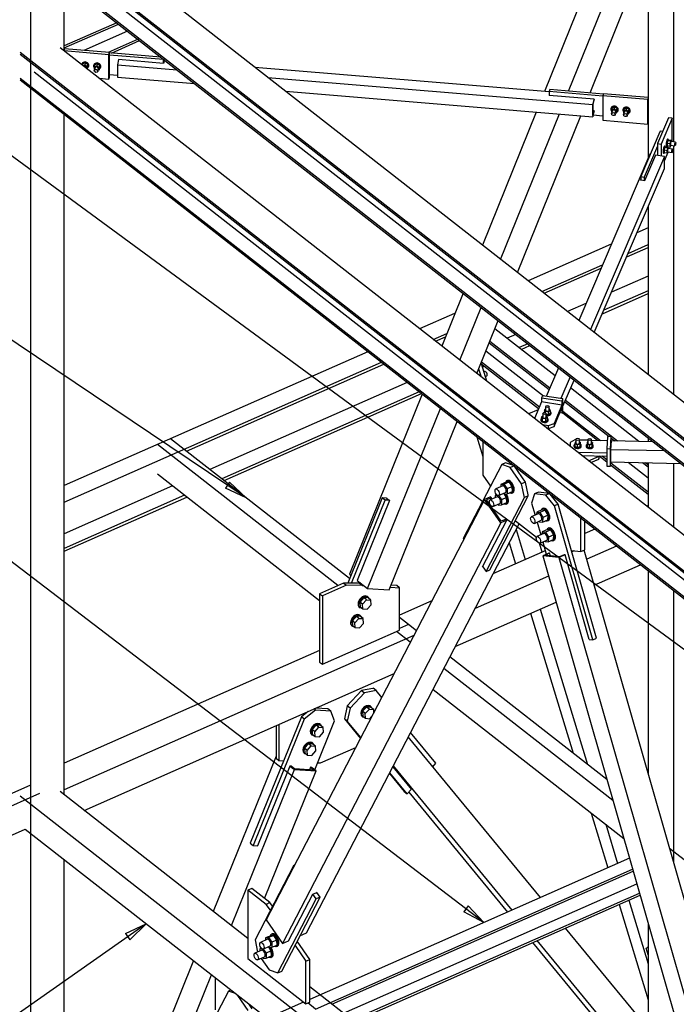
# Paper-space layout 'A0 Advance Steel' of a CAD drawing. Header units: millimetres. Extents: x 292 to 712, y 182 to 776.
# Tile 52 of 61: x 386 to 415, y 601 to 644. Entities that reach past the tile are written whole.
import ezdxf

# ---------------------------------------------------------------- set-up
doc = ezdxf.new("R2010")
doc.units = ezdxf.units.MM
doc.layers.get('0').update_dxf_attribs({"linetype": 'CONTINUOUS'})
for name, color, linetype in [('AS_Belki', 145, 'CONTINUOUS'), ('AS_Blachy', 30, 'CONTINUOUS'), ('AS_Sruby', 9, 'CONTINUOUS')]:
    doc.layers.add(name, color=color, linetype=linetype)

psp = doc.layouts.new('A0 Advance Steel')

# ---------------------------------------------------------------- linework, layer by layer
at = {"color": 0, "linetype": 'ByBlock', "lineweight": -2}
for p, q in [((395.607, 623.706), (395.421, 623.43)), ((395.607, 623.706), (396.344, 623.01)), ((396.344, 623.01), (395.421, 623.43)), ((406.142, 605.007), (405.939, 604.742)), ((406.142, 605.007), (406.835, 604.268)), ((406.835, 604.268), (405.939, 604.742)), ((391.01, 603.776), (391.925, 604.214)), ((391.925, 604.214), (391.202, 603.503)), ((391.01, 603.776), (391.202, 603.503))]:
    psp.add_line(p, q, dxfattribs=at)
at = {"color": 7}
for points in [[(423.151, 610.808), (352.648, 662.588), (337.701, 662.588)], [(396.344, 623.01), (345.079, 657.494), (335.759, 657.494)], [(406.835, 604.268), (345.079, 651.439), (335.759, 651.439)], [(391.925, 604.214), (352.648, 576.623), (335.759, 576.623)]]:
    psp.add_lwpolyline(points, dxfattribs=at)
at = {"layer": 'AS_Belki', "linetype": 'Continuous', "ltscale": 0.15}
for p, q in [((414.076, 653.793), (414.076, 637.999)), ((415.197, 652.916), (415.197, 638.718)), ((413.646, 651.188), (409.506, 640.94)), ((410.567, 640.958), (414.076, 649.644)), ((386.366, 648.453), (429.792, 614.514)), ((431.703, 614.671), (388.126, 648.729)), ((386.82, 648.054), (386.82, 595.433)), ((386.847, 648.164), (429.863, 614.545)), ((386.979, 647.666), (429.756, 614.234)), ((386.366, 647.396), (429.756, 613.485)), ((386.366, 647.309), (429.756, 613.398)), ((411.513, 640.879), (414.076, 647.222)), ((388.312, 642.778), (388.312, 645.788)), ((390.632, 643.975), (388.312, 642.951)), ((388.312, 642.865), (390.703, 643.92)), ((391.107, 643.604), (389.179, 642.753)), ((391.567, 643.244), (390.252, 642.664)), ((390.392, 642.639), (391.638, 643.189)), ((429.756, 610.333), (388.126, 642.869)), ((386.366, 642.68), (429.756, 608.769)), ((386.366, 642.594), (429.756, 608.683)), ((390.711, 642.348), (390.655, 642.115)), ((392.691, 642.183), (390.711, 642.348)), ((392.716, 642.284), (392.691, 642.183)), ((392.727, 642.338), (392.716, 642.339)), ((392.716, 642.292), (392.718, 642.291)), ((392.718, 642.291), (392.716, 642.284)), ((390.655, 642.115), (393.293, 641.895)), ((390.655, 642.115), (390.655, 641.576)), ((409.718, 640.922), (396.729, 642.005)), ((386.366, 641.536), (429.756, 607.625)), ((386.366, 641.45), (429.756, 607.539)), ((386.979, 641.807), (429.756, 608.375)), ((390.655, 641.576), (394.066, 641.291)), ((397.296, 641.562), (411.64, 640.367)), ((398.068, 640.958), (411.64, 639.827)), ((409.716, 640.764), (409.718, 640.772)), ((411.696, 640.599), (409.716, 640.764)), ((411.696, 640.599), (411.64, 640.367)), ((411.645, 640.358), (411.696, 640.567)), ((411.696, 640.567), (411.696, 640.599)), ((411.64, 640.367), (411.64, 639.827)), ((411.645, 639.883), (411.645, 640.358)), ((411.696, 640.092), (411.645, 640.096)), ((411.696, 640.092), (411.645, 639.883)), ((411.696, 640.06), (411.696, 640.092)), ((388.312, 609.896), (388.312, 639.929)), ((409.14, 640.035), (406.767, 634.16)), ((407.568, 633.534), (410.16, 639.95)), ((408.311, 632.953), (411.106, 639.872)), ((411.64, 639.827), (411.696, 640.06)), ((415.197, 638.557), (415.197, 627.571)), ((414.15, 638.173), (411.015, 630.839)), ((414.797, 638.078), (411.531, 630.437)), ((414.409, 638.135), (413.922, 636.996)), ((414.176, 638.17), (414.15, 638.173)), ((414.797, 638.078), (414.409, 638.135)), ((414.797, 637.539), (414.797, 638.078)), ((411.704, 630.302), (414.797, 637.539)), ((413.741, 637.023), (413.754, 637.053)), ((413.754, 637.021), (413.741, 637.023)), ((413.922, 636.996), (413.754, 637.021)), ((414.076, 635.852), (414.076, 628.447)), ((414.076, 634.918), (413.584, 634.701)), ((412.453, 634.202), (408.785, 632.583)), ((413.132, 633.643), (414.076, 634.059)), ((413.197, 633.796), (414.076, 634.184)), ((409.386, 632.113), (412.066, 633.296)), ((409.487, 632.034), (412, 633.143)), ((414.076, 632.798), (412.467, 632.088)), ((405.909, 632.036), (404.968, 629.706)), ((412.06, 631.135), (414.076, 632.025)), ((414.076, 632.149), (412.125, 631.288)), ((405.769, 629.08), (406.71, 631.41)), ((411.336, 631.588), (410.519, 631.228)), ((405.531, 631.146), (403.993, 630.468)), ((405.553, 631.156), (405.531, 631.146)), ((405.531, 631.146), (405.545, 631.135)), ((406.512, 628.499), (407.453, 630.829)), ((404.594, 629.998), (405.192, 630.262)), ((404.696, 629.919), (405.131, 630.111)), ((409.97, 628.394), (407.31, 630.473)), ((408.234, 630.219), (407.851, 630.05)), ((407.06, 629.854), (409.709, 627.783)), ((407.089, 629.928), (409.74, 627.856)), ((408.764, 629.805), (408.381, 629.636)), ((408.482, 629.556), (408.865, 629.725)), ((401.708, 629.459), (388.312, 623.546)), ((406.914, 629.493), (409.457, 627.505)), ((388.312, 622.811), (402.309, 628.99)), ((393.709, 625.069), (402.411, 628.91)), ((406.692, 628.944), (409.246, 626.947)), ((406.722, 629.018), (409.278, 627.02)), ((406.736, 628.909), (406.728, 628.906)), ((406.762, 628.797), (406.837, 628.83)), ((410.12, 628.745), (409.582, 627.487)), ((403.442, 628.104), (394.74, 624.263)), ((410.635, 628.342), (410.229, 627.391)), ((410.315, 627.053), (410.808, 628.207)), ((403.973, 627.69), (395.27, 623.848)), ((395.372, 623.769), (404.074, 627.61)), ((404.11, 627.583), (400.899, 619.636)), ((413.674, 625.499), (410.658, 627.856)), ((410.397, 627.246), (412.358, 625.713)), ((410.428, 627.318), (412.731, 625.519)), ((401.7, 619.01), (404.911, 626.956)), ((410.315, 626.835), (411.975, 625.537)), ((402.655, 618.95), (405.654, 626.375)), ((400.385, 619.134), (392.42, 625.359)), ((400.902, 619.447), (393.006, 625.618)), ((406.526, 625.694), (406.786, 624.838)), ((412.444, 625.525), (412.42, 625.133)), ((414.29, 625.486), (412.444, 625.525)), ((412.449, 625.642), (412.603, 625.521)), ((414.076, 625.653), (414.076, 625.49)), ((414.805, 625.083), (412.42, 625.133)), ((412.42, 625.133), (412.42, 624.594)), ((411.924, 624.855), (412.255, 624.595)), ((412.044, 624.858), (412.255, 624.693)), ((412.419, 624.468), (414.076, 623.173)), ((412.42, 624.594), (415.514, 624.529)), ((412.425, 624.56), (414.076, 623.27)), ((413.203, 624.577), (414.076, 623.895)), ((413.828, 624.564), (414.076, 624.37)), ((413.956, 624.562), (414.076, 624.468)), ((414.076, 624.559), (414.076, 622.588)), ((415.197, 624.535), (415.197, 621.711)), ((392.42, 624.064), (399.574, 618.473)), ((393.095, 623.537), (388.312, 621.426)), ((393.625, 623.122), (388.312, 620.777)), ((388.312, 620.653), (393.727, 623.043)), ((406.858, 622.942), (397.223, 604.377)), ((402.669, 622.894), (401.244, 619.367)), ((402.522, 623.001), (402.525, 623.007)), ((402.525, 623.007), (402.533, 623)), ((402.533, 623), (402.669, 622.894)), ((407.125, 623.059), (406.858, 622.942)), ((407.576, 621.901), (406.858, 622.942)), ((407.161, 623.007), (406.948, 622.913)), ((407.593, 621.976), (406.948, 622.913)), ((407.041, 622.777), (407.074, 622.84)), ((407.117, 622.923), (407.161, 623.007)), ((407.161, 623.007), (407.125, 623.059)), ((414.076, 622.673), (414.007, 622.642)), ((407.576, 621.901), (397.94, 603.336)), ((399.006, 603.806), (408.381, 621.868)), ((406.772, 619.956), (407.842, 622.018)), ((407.842, 622.018), (407.576, 621.901)), ((407.806, 622.07), (407.593, 621.976)), ((407.842, 622.018), (407.806, 622.07)), ((408.25, 621.617), (408.657, 620.281)), ((411.722, 621.633), (411.282, 621.44)), ((407.944, 621.028), (408.229, 620.092)), ((409.403, 620.61), (409.283, 621.005)), ((409.538, 620.67), (407.229, 619.651)), ((409.694, 620.571), (409.427, 620.454)), ((409.729, 620.567), (409.516, 620.473)), ((409.729, 620.567), (409.694, 620.571)), ((409.764, 620.445), (409.729, 620.567)), ((410.774, 620.672), (410.71, 620.643)), ((410.81, 620.668), (410.715, 620.626)), ((420.846, 587.218), (411.253, 620.696)), ((412.683, 620.882), (411.366, 620.301)), ((409.427, 620.454), (419.063, 586.827)), ((410.144, 620.374), (409.427, 620.454)), ((410.162, 620.401), (409.516, 620.473)), ((410.411, 620.491), (410.144, 620.374)), ((410.144, 620.374), (419.78, 586.747)), ((410.375, 620.495), (410.162, 620.401)), ((410.411, 620.491), (410.375, 620.495)), ((411.481, 616.756), (410.411, 620.491)), ((406.782, 619.961), (406.772, 619.956)), ((411.695, 619.151), (413.742, 620.055)), ((414.076, 619.793), (414.076, 610.843)), ((400.899, 619.636), (400.959, 619.589)), ((401.244, 619.367), (401.7, 619.01)), ((409.684, 619.558), (406.438, 618.126)), ((401.7, 619.01), (402.655, 618.95)), ((415.197, 618.917), (415.197, 606.929)), ((404.532, 618.46), (403.11, 617.832)), ((405.566, 616.446), (410.013, 618.409)), ((409.318, 618.102), (411.404, 611.239)), ((403.5, 617.417), (403.11, 617.722)), ((408.891, 617.913), (410.768, 611.737)), ((403.584, 616.634), (402.978, 617.108)), ((403.5, 617.417), (403.11, 617.244)), ((403.849, 617.144), (403.5, 617.417)), ((403.741, 616.935), (388.312, 610.125)), ((411.492, 616.761), (411.481, 616.756)), ((399.574, 616.272), (388.312, 611.3)), ((412.259, 610.571), (405.328, 615.988)), ((412.524, 609.647), (405.064, 615.478)), ((389.185, 609.215), (402.869, 615.255)), ((404.585, 614.556), (413.002, 607.979)), ((409.327, 605.368), (403.495, 612.455)), ((397.657, 611.61), (394.889, 604.757)), ((397.967, 611.409), (397.986, 611.394)), ((395.69, 604.131), (398.471, 611.015)), ((398.271, 611.172), (396.846, 607.645)), ((398.271, 611.172), (398.471, 611.015)), ((398.318, 611.169), (398.271, 611.172)), ((398.478, 611.043), (398.318, 611.169)), ((398.471, 611.015), (399.425, 610.956)), ((399.337, 610.99), (398.478, 611.043)), ((399.177, 611.115), (399.132, 611.003)), ((399.177, 611.115), (399.337, 610.99)), ((399.225, 611.112), (399.177, 611.115)), ((399.425, 610.956), (399.225, 611.112)), ((402.808, 611.132), (403.632, 610.132)), ((408.078, 604.816), (402.836, 611.186)), ((397.151, 605.326), (399.425, 610.956)), ((386.785, 610.308), (372.822, 604.144)), ((403.632, 610.132), (403.624, 610.138)), ((387.226, 609.964), (373.263, 603.8)), ((386.366, 609.853), (429.756, 575.942)), ((396.414, 603.564), (388.126, 610.042)), ((403.511, 610.018), (407.868, 604.724)), ((411.569, 609.098), (412.304, 606.682)), ((375.121, 603.325), (386.586, 608.386)), ((386.586, 608.386), (397.263, 600.042)), ((412.206, 608.601), (412.732, 606.87)), ((396.846, 607.645), (396.838, 607.651)), ((429.756, 596.017), (415.026, 607.529)), ((413.253, 607.101), (399.146, 600.873)), ((388.312, 596.091), (388.312, 607.037)), ((399.402, 600.448), (413.39, 606.622)), ((400.121, 600.668), (413.415, 606.536)), ((400.636, 600.265), (413.576, 605.977)), ((398.206, 603.453), (399.277, 605.515)), ((399.277, 605.515), (399.458, 605.595)), ((399.458, 605.595), (399.468, 605.6)), ((399.468, 605.6), (399.462, 605.588)), ((401.021, 599.964), (413.695, 605.559)), ((401.1, 599.902), (413.72, 605.473)), ((412.795, 605.065), (414.076, 600.85)), ((413.223, 605.254), (414.076, 602.447)), ((397.223, 604.377), (397.94, 603.336)), ((414.076, 599.597), (410.434, 604.022)), ((414.076, 604.23), (414.076, 592.867)), ((398.714, 603.677), (399.006, 603.806)), ((397.94, 603.336), (398.206, 603.453)), ((408.975, 603.379), (412.281, 599.362)), ((414.076, 597.528), (409.185, 603.471)), ((413.986, 603.139), (414.076, 603.178)), ((414.076, 602.844), (413.986, 603.139)), ((394.011, 602.584), (392.056, 597.744)), ((393.338, 598.31), (394.812, 601.958)), ((418.923, 585.973), (399.146, 601.43)), ((398.876, 600.754), (384.998, 594.628)), ((399.402, 600.448), (399.06, 600.714))]:
    psp.add_line(p, q, dxfattribs=at)
at = {"layer": 'AS_Blachy', "linetype": 'Continuous', "ltscale": 0.15}
for p, q in [((388.312, 642.778), (388.301, 642.732)), ((390.283, 642.566), (388.302, 642.731)), ((388.324, 642.824), (388.312, 642.778)), ((390.305, 642.659), (388.324, 642.824)), ((390.283, 642.566), (390.305, 642.659)), ((390.283, 641.487), (390.283, 642.566)), ((390.305, 641.58), (390.305, 642.659)), ((392.574, 642.457), (390.305, 642.646)), ((392.693, 642.352), (390.305, 642.551)), ((392.696, 642.362), (392.693, 642.352)), ((392.693, 642.191), (392.693, 642.352)), ((392.716, 642.284), (392.716, 642.347)), ((389.847, 641.523), (390.283, 641.487)), ((390.283, 641.487), (390.305, 641.58)), ((390.305, 641.688), (390.655, 641.659)), ((409.74, 641.027), (409.718, 640.934)), ((412.104, 640.83), (409.74, 641.027)), ((412.085, 640.737), (409.718, 640.934)), ((409.718, 640.934), (409.718, 640.764)), ((412.107, 640.843), (412.085, 640.75)), ((414.065, 640.585), (412.085, 640.75)), ((412.085, 640.75), (412.085, 639.671)), ((414.076, 640.679), (412.107, 640.843)), ((414.065, 640.585), (414.076, 640.631)), ((414.065, 639.506), (414.065, 640.585)), ((411.659, 639.909), (412.085, 639.873)), ((412.085, 639.671), (414.065, 639.506)), ((414.984, 639.782), (414.497, 638.643)), ((415.139, 639.759), (414.652, 638.62)), ((415.139, 639.759), (414.984, 639.782)), ((415.139, 638.726), (415.139, 639.759)), ((414.065, 639.506), (414.076, 639.552)), ((414.598, 639.158), (413.754, 637.183)), ((414.614, 639.196), (414.598, 639.158)), ((414.726, 639.179), (414.614, 639.196)), ((414.497, 638.535), (413.909, 637.16)), ((414.497, 638.643), (414.652, 638.62)), ((414.497, 638.643), (414.497, 638.122)), ((414.652, 638.62), (414.652, 638.1)), ((415.028, 638.42), (415.093, 638.573)), ((414.797, 637.88), (414.963, 638.269)), ((413.754, 637.183), (413.909, 637.16)), ((413.754, 637.183), (413.754, 637.021)), ((413.909, 637.16), (413.909, 636.998)), ((406.958, 628.151), (406.725, 628.918)), ((406.596, 628.706), (406.704, 628.349)), ((409.41, 627.512), (409.371, 627.421)), ((410.315, 627.379), (409.41, 627.512)), ((409.371, 627.238), (409.059, 626.509)), ((409.371, 627.421), (410.276, 627.288)), ((409.371, 627.421), (409.371, 627.238)), ((410.276, 627.104), (409.371, 627.238)), ((410.276, 627.104), (409.925, 626.284)), ((410.315, 627.379), (410.276, 627.288)), ((410.276, 627.288), (410.276, 627.104)), ((410.276, 627.104), (410.276, 626.975)), ((410.315, 626.737), (410.315, 627.379)), ((409.225, 626.896), (408.802, 626.71)), ((409.925, 626.154), (410.276, 626.975)), ((410.312, 626.739), (410.184, 626.76)), ((410.276, 626.975), (410.276, 626.745)), ((411.846, 625.54), (410.312, 626.739)), ((409.403, 626.24), (409.683, 626.198)), ((409.683, 626.198), (409.925, 626.284)), ((409.683, 626.069), (409.683, 626.198)), ((409.925, 626.284), (409.925, 626.154)), ((409.608, 626.08), (409.683, 626.069)), ((409.683, 626.069), (409.925, 626.154)), ((406.786, 625.491), (406.786, 624.015)), ((410.643, 625.448), (410.632, 625.279)), ((410.85, 625.561), (410.643, 625.448)), ((410.886, 625.56), (410.85, 625.561)), ((411.419, 625.549), (411.046, 625.557)), ((412.278, 625.531), (411.579, 625.546)), ((412.289, 625.714), (412.255, 625.166)), ((412.449, 625.711), (412.289, 625.714)), ((412.415, 625.163), (412.449, 625.711)), ((412.449, 625.525), (412.449, 625.711)), ((412.255, 624.983), (410.977, 625.01)), ((411.147, 624.877), (412.255, 624.854)), ((412.415, 625.163), (412.255, 625.166)), ((412.255, 625.166), (412.255, 624.411)), ((412.415, 624.408), (412.415, 625.163)), ((407.616, 624.475), (405.922, 621.21)), ((407.787, 624.55), (407.616, 624.475)), ((407.96, 624.362), (407.616, 624.475)), ((408.137, 624.435), (407.787, 624.55)), ((411.446, 624.644), (411.881, 624.836)), ((411.551, 624.561), (411.902, 624.715)), ((411.881, 624.836), (411.902, 624.845)), ((411.904, 624.861), (411.902, 624.845)), ((411.902, 624.715), (411.925, 624.86)), ((411.902, 624.845), (411.902, 624.715)), ((412.415, 624.408), (412.427, 624.594)), ((406.786, 624.015), (407.123, 623.525)), ((407.992, 624.351), (407.96, 624.362)), ((407.992, 624.351), (408.153, 624.422)), ((408.494, 623.623), (407.992, 624.351)), ((408.665, 623.698), (408.181, 624.401)), ((412.255, 624.411), (412.415, 624.408)), ((408.665, 623.698), (408.494, 623.623)), ((408.621, 623.018), (408.494, 623.623)), ((408.78, 623.144), (408.665, 623.698)), ((408.791, 623.093), (408.78, 623.144)), ((409.063, 623.178), (408.936, 622.771)), ((409.233, 623.254), (409.063, 623.178)), ((409.565, 623.122), (409.063, 623.178)), ((409.717, 623.2), (409.233, 623.254)), ((409.725, 623.193), (409.565, 623.122)), ((410.111, 622.734), (409.761, 623.165)), ((402.342, 623.012), (400.821, 619.247)), ((400.989, 619.247), (402.47, 622.912)), ((402.47, 622.912), (402.342, 623.012)), ((402.533, 623), (402.342, 623.012)), ((402.661, 622.9), (402.47, 622.912)), ((406.926, 619.753), (408.621, 623.018)), ((407.096, 619.828), (408.791, 623.093)), ((408.791, 623.093), (408.621, 623.018)), ((408.936, 622.771), (409.088, 622.243)), ((409.941, 622.659), (409.565, 623.122)), ((410.111, 622.734), (409.941, 622.659)), ((411.806, 616.82), (410.111, 622.734)), ((411.635, 616.745), (409.941, 622.659)), ((408.221, 621.994), (409.148, 621.269)), ((409.176, 621.934), (409.337, 621.371)), ((411.112, 620.634), (411.112, 622.11)), ((411.282, 620.709), (411.282, 621.977)), ((405.922, 621.21), (405.943, 621.179)), ((409.417, 621.059), (409.43, 621.048)), ((409.426, 621.063), (409.581, 620.522)), ((410.7, 620.68), (411.112, 620.634)), ((411.112, 620.634), (411.282, 620.709)), ((406.778, 619.968), (406.926, 619.753)), ((406.926, 619.753), (407.096, 619.828)), ((400.64, 619.247), (399.574, 618.777)), ((400.64, 619.247), (400.769, 619.147)), ((401.004, 619.247), (400.64, 619.247)), ((401.342, 619.246), (401.004, 619.247)), ((401.342, 619.246), (401.47, 619.146)), ((401.404, 619.242), (401.342, 619.246)), ((400.769, 619.147), (399.703, 618.677)), ((401.47, 619.146), (400.769, 619.147)), ((401.47, 619.146), (401.532, 619.142)), ((402.702, 619.069), (403.11, 619.043)), ((402.982, 619.143), (402.739, 619.159)), ((403.11, 619.043), (402.982, 619.143)), ((403.11, 617.166), (403.11, 619.043)), ((399.574, 618.777), (399.703, 618.677)), ((399.574, 618.777), (399.574, 615.762)), ((399.703, 618.677), (399.703, 615.662)), ((399.703, 615.662), (403.11, 617.166)), ((411.479, 616.762), (411.635, 616.745)), ((411.635, 616.745), (411.806, 616.82)), ((399.574, 615.762), (399.703, 615.662)), ((401.434, 614.502), (400.797, 613.828)), ((401.926, 614.6), (401.434, 614.502)), ((401.434, 614.502), (401.562, 614.402)), ((402.075, 614.503), (401.562, 614.402)), ((401.947, 614.604), (401.926, 614.6)), ((402.075, 614.503), (401.947, 614.604)), ((402.323, 614.203), (402.075, 614.503)), ((401.562, 614.402), (400.925, 613.727)), ((399.071, 613.579), (398.775, 613.348)), ((399.403, 613.638), (398.903, 613.247)), ((399.403, 613.638), (399.332, 613.694)), ((400.071, 613.596), (399.403, 613.638)), ((399.943, 613.696), (399.412, 613.73)), ((400.071, 613.596), (399.943, 613.696)), ((400.239, 613.164), (400.071, 613.596)), ((400.797, 613.828), (400.673, 613.254)), ((400.925, 613.727), (400.797, 613.828)), ((400.925, 613.727), (400.802, 613.154)), ((398.775, 613.348), (396.519, 607.763)), ((398.903, 613.247), (396.647, 607.663)), ((398.903, 613.247), (398.775, 613.348)), ((399.365, 611.002), (400.239, 613.164)), ((400.673, 613.254), (401.383, 612.392)), ((400.802, 613.154), (400.673, 613.254)), ((401.4, 612.426), (400.802, 613.154)), ((397.657, 612.955), (397.657, 611.521)), ((397.785, 613.011), (397.785, 611.42)), ((404.715, 611.295), (403.598, 612.653)), ((399.613, 611.306), (401.178, 611.997)), ((397.657, 611.521), (397.785, 611.42)), ((397.785, 611.42), (397.991, 611.408)), ((399.491, 611.314), (399.613, 611.306)), ((404.573, 611.144), (404.715, 611.295)), ((402.658, 610.842), (403.314, 610.045)), ((403.442, 609.945), (402.675, 610.877)), ((403.442, 609.945), (403.625, 610.14)), ((403.314, 610.045), (403.442, 609.945)), ((396.519, 607.763), (396.647, 607.663)), ((396.647, 607.663), (396.848, 607.65)), ((398.427, 606.769), (396.732, 603.504)), ((398.476, 606.791), (398.427, 606.769)), ((398.448, 606.738), (398.427, 606.769)), ((396.585, 605.768), (396.414, 605.693)), ((397.386, 605.142), (396.585, 605.768)), ((397.215, 605.067), (396.414, 605.693)), ((396.414, 605.693), (396.414, 602.678)), ((397.907, 602.122), (399.601, 605.387)), ((399.431, 605.312), (399.287, 605.52)), ((399.601, 605.387), (399.431, 605.312)), ((399.601, 605.387), (399.458, 605.595)), ((397.386, 605.142), (397.215, 605.067)), ((397.407, 604.804), (397.215, 605.067)), ((397.5, 604.985), (397.386, 605.142)), ((397.736, 602.047), (399.431, 605.312)), ((396.732, 603.504), (396.845, 602.964)), ((398.495, 603.256), (398.975, 602.56)), ((399.146, 602.635), (398.591, 603.44)), ((414.075, 603.16), (414.04, 603.163)), ((414.076, 603.161), (414.075, 603.16)), ((414.075, 603.16), (414.076, 603.157)), ((396.414, 602.678), (398.975, 600.677)), ((397.006, 602.685), (397.36, 602.171)), ((398.975, 602.56), (399.146, 602.635)), ((398.975, 600.677), (398.975, 602.56)), ((399.146, 600.752), (399.146, 602.635)), ((397.36, 602.171), (397.736, 602.047)), ((397.736, 602.047), (397.907, 602.122)), ((394.974, 601.831), (394.974, 600.415)), ((395.554, 601.237), (394.238, 598.707)), ((395.669, 601.288), (395.554, 601.237)), ((395.648, 601.206), (395.554, 601.237)), ((395.865, 601.135), (395.648, 601.206)), ((396.432, 600.384), (395.974, 601.049)), ((396.603, 600.459), (396.455, 600.673)), ((398.975, 600.677), (399.146, 600.752))]:
    psp.add_line(p, q, dxfattribs=at)
at = {"layer": 'AS_Sruby', "linetype": 'Continuous', "ltscale": 0.15}
for p, q in [((389.083, 642.152), (389.078, 642.133)), ((389.119, 642.158), (389.106, 642.103)), ((389.234, 642.202), (389.119, 642.158)), ((389.128, 642.085), (389.214, 642.119)), ((389.234, 642.202), (389.214, 642.119)), ((389.214, 642.119), (389.328, 642.055)), ((389.348, 642.139), (389.234, 642.202)), ((389.283, 641.964), (389.293, 642.004)), ((389.313, 641.941), (389.328, 641.947)), ((389.348, 642.139), (389.328, 642.055)), ((389.328, 642.055), (389.328, 641.947)), ((389.328, 641.947), (389.348, 642.031)), ((389.348, 642.031), (389.348, 642.139)), ((389.389, 642.056), (389.394, 642.076)), ((389.611, 642.108), (389.607, 642.089)), ((389.647, 642.114), (389.627, 642.03)), ((389.627, 642.03), (389.742, 642.075)), ((389.627, 642.03), (389.627, 641.922)), ((389.627, 641.922), (389.647, 641.911)), ((389.662, 641.973), (389.634, 641.855)), ((389.762, 642.158), (389.647, 642.114)), ((389.762, 642.158), (389.742, 642.075)), ((389.742, 642.075), (389.856, 642.011)), ((389.876, 642.095), (389.762, 642.158)), ((389.792, 641.842), (389.821, 641.96)), ((389.802, 641.882), (389.856, 641.903)), ((389.876, 642.095), (389.856, 642.011)), ((389.856, 642.011), (389.856, 641.903)), ((389.856, 641.903), (389.876, 641.987)), ((389.876, 641.987), (389.876, 642.095)), ((389.917, 642.012), (389.922, 642.032)), ((412.444, 640.206), (412.439, 640.186)), ((412.48, 640.211), (412.46, 640.128)), ((412.46, 640.128), (412.574, 640.172)), ((412.46, 640.128), (412.46, 640.02)), ((412.595, 640.256), (412.48, 640.211)), ((412.595, 640.256), (412.574, 640.172)), ((412.574, 640.172), (412.689, 640.109)), ((412.709, 640.192), (412.595, 640.256)), ((412.689, 640.109), (412.709, 640.192)), ((412.689, 640.109), (412.689, 640.001)), ((412.689, 640.001), (412.709, 640.084)), ((412.709, 640.084), (412.709, 640.192)), ((412.75, 640.11), (412.755, 640.129)), ((412.972, 640.162), (412.967, 640.142)), ((413.008, 640.167), (412.988, 640.084)), ((412.988, 640.084), (413.103, 640.128)), ((412.988, 640.084), (412.988, 639.976)), ((413.123, 640.212), (413.008, 640.167)), ((413.123, 640.212), (413.103, 640.128)), ((413.103, 640.128), (413.217, 640.065)), ((413.237, 640.148), (413.123, 640.212)), ((413.217, 640.065), (413.237, 640.148)), ((413.237, 640.04), (413.237, 640.148)), ((413.278, 640.066), (413.283, 640.085)), ((412.46, 640.02), (412.48, 640.008)), ((412.495, 640.071), (412.467, 639.953)), ((412.625, 639.94), (412.654, 640.058)), ((412.635, 639.98), (412.689, 640.001)), ((412.988, 639.976), (413.008, 639.964)), ((413.023, 640.027), (412.995, 639.909)), ((413.153, 639.896), (413.182, 640.014)), ((413.163, 639.936), (413.217, 639.957)), ((413.217, 640.065), (413.217, 639.957)), ((413.217, 639.957), (413.237, 640.04)), ((414.941, 638.783), (414.913, 638.664)), ((414.962, 638.834), (414.93, 638.838)), ((414.969, 638.795), (414.941, 638.783)), ((414.941, 638.783), (415.08, 638.763)), ((415.109, 638.775), (414.969, 638.795)), ((414.811, 638.48), (414.783, 638.36)), ((414.783, 638.36), (414.922, 638.339)), ((414.783, 638.36), (414.783, 638.252)), ((414.833, 638.53), (414.8, 638.535)), ((414.839, 638.491), (414.811, 638.48)), ((414.811, 638.48), (414.951, 638.459)), ((414.979, 638.471), (414.839, 638.491)), ((414.919, 638.517), (414.887, 638.522)), ((414.913, 638.664), (415.052, 638.643)), ((414.913, 638.664), (414.913, 638.555)), ((414.913, 638.555), (415.052, 638.535)), ((414.922, 638.339), (414.951, 638.459)), ((414.951, 638.459), (414.979, 638.471)), ((415.161, 638.4), (414.964, 638.429)), ((414.979, 638.427), (414.979, 638.471)), ((415.052, 638.643), (415.08, 638.763)), ((415.052, 638.535), (415.052, 638.643)), ((415.052, 638.535), (415.08, 638.547)), ((415.067, 638.577), (415.263, 638.548)), ((415.08, 638.763), (415.109, 638.775)), ((415.08, 638.547), (415.087, 638.574)), ((415.291, 638.704), (415.094, 638.733)), ((415.109, 638.731), (415.109, 638.775)), ((414.757, 638.218), (414.789, 638.213)), ((414.783, 638.252), (414.922, 638.231)), ((414.922, 638.231), (414.922, 638.339)), ((414.922, 638.231), (414.951, 638.243)), ((414.937, 638.273), (415.133, 638.244)), ((414.951, 638.243), (414.957, 638.27)), ((406.862, 628.578), (406.832, 628.565)), ((406.894, 628.362), (406.962, 628.392)), ((409.426, 626.62), (409.376, 626.589)), ((409.426, 626.727), (409.426, 626.563)), ((409.556, 626.923), (409.505, 626.893)), ((409.542, 626.818), (409.505, 626.893)), ((409.505, 626.893), (409.505, 626.78)), ((409.672, 626.798), (409.542, 626.818)), ((409.542, 626.775), (409.542, 626.818)), ((409.556, 627.031), (409.556, 626.867)), ((409.584, 626.577), (409.584, 626.741)), ((409.584, 626.695), (409.672, 626.682)), ((409.598, 626.626), (409.584, 626.628)), ((409.635, 626.551), (409.598, 626.626)), ((409.764, 626.855), (409.672, 626.798)), ((409.672, 626.798), (409.672, 626.682)), ((409.672, 626.682), (409.764, 626.738)), ((409.714, 626.881), (409.714, 627.045)), ((409.728, 626.93), (409.714, 626.932)), ((409.764, 626.855), (409.728, 626.93)), ((409.764, 626.738), (409.764, 626.855)), ((409.795, 626.726), (409.795, 626.753)), ((409.345, 626.458), (409.345, 626.431)), ((409.412, 626.514), (409.376, 626.589)), ((409.376, 626.589), (409.376, 626.473)), ((409.376, 626.473), (409.412, 626.397)), ((409.542, 626.495), (409.412, 626.514)), ((409.412, 626.397), (409.412, 626.514)), ((409.412, 626.397), (409.542, 626.378)), ((409.635, 626.551), (409.542, 626.495)), ((409.542, 626.495), (409.542, 626.378)), ((409.542, 626.378), (409.635, 626.434)), ((409.635, 626.434), (409.635, 626.551)), ((409.665, 626.422), (409.665, 626.449)), ((410.806, 625.315), (410.806, 625.288)), ((410.853, 625.47), (410.848, 625.391)), ((410.962, 625.35), (410.848, 625.391)), ((410.848, 625.391), (410.848, 625.275)), ((410.886, 625.48), (410.853, 625.47)), ((410.886, 625.594), (410.886, 625.43)), ((411.08, 625.386), (410.962, 625.35)), ((410.962, 625.233), (410.962, 625.35)), ((411.046, 625.426), (411.046, 625.59)), ((411.084, 625.465), (411.046, 625.479)), ((411.084, 625.465), (411.08, 625.386)), ((411.08, 625.27), (411.08, 625.386)), ((411.08, 625.27), (411.084, 625.348)), ((411.084, 625.348), (411.084, 625.465)), ((411.126, 625.281), (411.126, 625.308)), ((411.386, 625.458), (411.381, 625.38)), ((411.495, 625.338), (411.381, 625.38)), ((411.381, 625.38), (411.381, 625.263)), ((411.419, 625.469), (411.386, 625.458)), ((411.419, 625.582), (411.419, 625.418)), ((411.613, 625.375), (411.495, 625.338)), ((411.495, 625.222), (411.495, 625.338)), ((411.579, 625.415), (411.579, 625.579)), ((411.617, 625.453), (411.579, 625.467)), ((411.617, 625.453), (411.613, 625.375)), ((411.613, 625.259), (411.613, 625.375)), ((411.613, 625.259), (411.617, 625.337)), ((411.617, 625.337), (411.617, 625.453)), ((410.848, 625.275), (410.962, 625.233)), ((410.962, 625.233), (411.08, 625.27)), ((411.339, 625.304), (411.339, 625.277)), ((411.381, 625.263), (411.495, 625.222)), ((411.495, 625.222), (411.613, 625.259)), ((411.659, 625.27), (411.659, 625.297)), ((407.809, 623.693), (407.58, 623.592)), ((407.58, 623.592), (407.712, 623.606)), ((407.58, 623.592), (407.584, 623.5)), ((407.712, 623.606), (407.941, 623.708)), ((407.712, 623.606), (407.854, 623.401)), ((407.941, 623.708), (407.809, 623.693)), ((407.878, 623.775), (407.835, 623.756)), ((408.083, 623.502), (407.941, 623.708)), ((407.4, 623.141), (407.33, 623.111)), ((407.659, 623.533), (407.355, 623.399)), ((407.481, 623.105), (407.785, 623.239)), ((407.705, 623.204), (407.732, 623.165)), ((407.732, 623.165), (407.864, 623.18)), ((407.833, 623.021), (407.734, 623.165)), ((408.083, 623.502), (407.854, 623.401)), ((407.854, 623.401), (407.864, 623.18)), ((407.864, 623.18), (408.093, 623.281)), ((408.067, 623.217), (408.109, 623.236)), ((408.093, 623.281), (408.083, 623.502)), ((407.409, 623.052), (407.105, 622.918)), ((407.231, 622.624), (407.535, 622.758)), ((407.33, 623.111), (407.423, 623.121)), ((407.33, 623.111), (407.334, 623.019)), ((407.455, 622.722), (407.482, 622.684)), ((407.476, 623.105), (407.604, 622.919)), ((407.833, 623.021), (407.604, 622.919)), ((407.604, 622.919), (407.614, 622.699)), ((407.614, 622.699), (407.843, 622.8)), ((407.817, 622.736), (407.86, 622.755)), ((407.843, 622.8), (407.833, 623.021)), ((407.482, 622.684), (407.614, 622.699)), ((409.219, 622.301), (408.915, 622.167)), ((409.16, 622.38), (409.154, 622.272)), ((409.389, 622.481), (409.16, 622.38)), ((409.16, 622.38), (409.301, 622.364)), ((409.531, 622.465), (409.301, 622.364)), ((409.301, 622.364), (409.433, 622.143)), ((409.531, 622.465), (409.389, 622.481)), ((409.456, 622.551), (409.413, 622.532)), ((409.663, 622.244), (409.531, 622.465)), ((409.06, 621.883), (409.364, 622.017)), ((409.269, 621.975), (409.282, 621.954)), ((409.282, 621.954), (409.424, 621.938)), ((409.433, 622.143), (409.424, 621.938)), ((409.424, 621.938), (409.653, 622.039)), ((409.663, 622.244), (409.433, 622.143)), ((409.628, 621.988), (409.671, 622.007)), ((409.653, 622.039), (409.663, 622.244)), ((409.469, 621.429), (409.165, 621.295)), ((409.409, 621.509), (409.404, 621.401)), ((409.638, 621.61), (409.409, 621.509)), ((409.409, 621.509), (409.551, 621.493)), ((409.78, 621.594), (409.551, 621.493)), ((409.551, 621.493), (409.683, 621.272)), ((409.78, 621.594), (409.638, 621.61)), ((409.705, 621.68), (409.663, 621.661)), ((409.912, 621.373), (409.78, 621.594)), ((409.31, 621.012), (409.614, 621.146)), ((409.519, 621.104), (409.531, 621.082)), ((409.531, 621.082), (409.673, 621.066)), ((409.683, 621.272), (409.673, 621.066)), ((409.673, 621.066), (409.902, 621.168)), ((409.912, 621.373), (409.683, 621.272)), ((409.878, 621.117), (409.921, 621.135)), ((409.902, 621.168), (409.912, 621.373)), ((401.528, 618.605), (401.35, 618.407)), ((401.35, 618.407), (401.363, 618.197)), ((401.47, 618.313), (401.35, 618.407)), ((401.47, 618.313), (401.648, 618.511)), ((401.648, 618.511), (401.528, 618.605)), ((401.718, 618.593), (401.528, 618.605)), ((401.648, 618.511), (401.838, 618.499)), ((401.718, 618.629), (401.686, 618.654)), ((401.838, 618.499), (401.718, 618.593)), ((401.852, 618.289), (401.838, 618.499)), ((401.332, 618.186), (401.364, 618.161)), ((401.363, 618.197), (401.483, 618.104)), ((401.483, 618.104), (401.47, 618.313)), ((401.483, 618.104), (401.674, 618.092)), ((401.674, 618.092), (401.852, 618.289)), ((401.195, 617.782), (401.017, 617.584)), ((401.017, 617.584), (401.031, 617.374)), ((401.138, 617.49), (401.017, 617.584)), ((401.138, 617.49), (401.315, 617.688)), ((401.151, 617.281), (401.138, 617.49)), ((401.315, 617.688), (401.195, 617.782)), ((401.386, 617.77), (401.195, 617.782)), ((401.315, 617.688), (401.506, 617.676)), ((401.385, 617.806), (401.353, 617.831)), ((401.506, 617.676), (401.386, 617.77)), ((401.519, 617.466), (401.506, 617.676)), ((400.999, 617.363), (401.031, 617.338)), ((401.031, 617.374), (401.151, 617.281)), ((401.151, 617.281), (401.342, 617.269)), ((401.342, 617.269), (401.519, 617.466)), ((401.66, 613.78), (401.478, 613.588)), ((401.478, 613.588), (401.483, 613.374)), ((401.598, 613.494), (401.478, 613.588)), ((401.598, 613.494), (401.78, 613.686)), ((401.66, 613.78), (401.78, 613.686)), ((401.847, 613.76), (401.66, 613.78)), ((401.78, 613.686), (401.967, 613.666)), ((401.837, 613.804), (401.805, 613.829)), ((401.967, 613.666), (401.847, 613.76)), ((401.97, 613.524), (401.967, 613.666)), ((401.46, 613.355), (401.492, 613.33)), ((401.483, 613.374), (401.603, 613.28)), ((401.603, 613.28), (401.598, 613.494)), ((401.603, 613.28), (401.79, 613.26)), ((401.79, 613.26), (401.886, 613.361)), ((399.423, 612.979), (399.246, 612.781)), ((399.246, 612.781), (399.259, 612.571)), ((399.366, 612.687), (399.246, 612.781)), ((399.366, 612.687), (399.544, 612.885)), ((399.544, 612.885), (399.423, 612.979)), ((399.614, 612.967), (399.423, 612.979)), ((399.544, 612.885), (399.734, 612.873)), ((399.613, 613.003), (399.581, 613.028)), ((399.734, 612.873), (399.614, 612.967)), ((399.748, 612.663), (399.734, 612.873)), ((399.228, 612.56), (399.26, 612.535)), ((399.259, 612.571), (399.379, 612.478)), ((399.379, 612.478), (399.366, 612.687)), ((399.379, 612.478), (399.57, 612.466)), ((399.57, 612.466), (399.748, 612.663)), ((399.091, 612.156), (398.913, 611.958)), ((398.913, 611.958), (398.927, 611.748)), ((399.034, 611.864), (398.913, 611.958)), ((399.034, 611.864), (399.211, 612.062)), ((399.047, 611.655), (399.034, 611.864)), ((399.211, 612.062), (399.091, 612.156)), ((399.282, 612.144), (399.091, 612.156)), ((399.211, 612.062), (399.402, 612.05)), ((399.237, 611.643), (399.415, 611.84)), ((399.281, 612.18), (399.249, 612.205)), ((399.402, 612.05), (399.282, 612.144)), ((399.415, 611.84), (399.402, 612.05)), ((398.895, 611.737), (398.927, 611.712)), ((398.927, 611.748), (399.047, 611.655)), ((399.047, 611.655), (399.237, 611.643)), ((397.424, 603.684), (397.195, 603.583)), ((397.195, 603.583), (397.327, 603.598)), ((397.195, 603.583), (397.199, 603.491)), ((397.556, 603.699), (397.327, 603.598)), ((397.327, 603.598), (397.469, 603.392)), ((397.556, 603.699), (397.424, 603.684)), ((397.493, 603.767), (397.45, 603.748)), ((397.698, 603.493), (397.556, 603.699)), ((397.274, 603.524), (396.97, 603.39)), ((397.096, 603.096), (397.4, 603.23)), ((397.32, 603.195), (397.347, 603.157)), ((397.347, 603.157), (397.479, 603.171)), ((397.448, 603.012), (397.349, 603.157)), ((397.698, 603.493), (397.469, 603.392)), ((397.469, 603.392), (397.479, 603.171)), ((397.479, 603.171), (397.708, 603.273)), ((397.682, 603.209), (397.724, 603.228)), ((397.708, 603.273), (397.698, 603.493)), ((397.024, 603.043), (396.72, 602.909)), ((396.846, 602.615), (397.15, 602.749)), ((397.015, 603.133), (396.945, 603.102)), ((396.945, 603.102), (397.038, 603.112)), ((396.945, 603.102), (396.949, 603.01)), ((397.07, 602.714), (397.097, 602.676)), ((397.091, 603.096), (397.219, 602.911)), ((397.448, 603.012), (397.219, 602.911)), ((397.219, 602.911), (397.229, 602.69)), ((397.229, 602.69), (397.458, 602.792)), ((397.432, 602.728), (397.475, 602.747)), ((397.458, 602.792), (397.448, 603.012)), ((397.097, 602.676), (397.229, 602.69))]:
    psp.add_line(p, q, dxfattribs=at)
at = {"layer": 'AS_Sruby', "linetype": 'Continuous', "ltscale": 0.15, "extrusion": (-0.140452, -0.581531, 0.801308)}
for centre in [(228.134, 573.258, -427.991), (250.775, 576.072, -430.091), (251.299, 576.137, -430.14)]:
    psp.add_circle(centre, 0.08, dxfattribs=at)
at = {"layer": 'AS_Sruby', "linetype": 'Continuous', "ltscale": 0.15, "extrusion": (0.969898, -0.143027, 0.197081)}
for centre in [(692.058, -62.589, 311.353), (692.377, -62.606, 311.436)]:
    psp.add_circle(centre, 0.08, dxfattribs=at)
at = {"layer": 'AS_Sruby', "linetype": 'Continuous', "ltscale": 0.15, "extrusion": (1.85223e-12, 0.809331, 0.587353)}
psp.add_circle((-409.635, -368.293, 507.481), 0.08, dxfattribs=at)
at = {"layer": 'AS_Sruby', "linetype": 'Continuous', "ltscale": 0.15, "extrusion": (1.23478e-12, 0.809331, 0.587353)}
psp.add_circle((-409.505, -368.114, 507.235), 0.08, dxfattribs=at)
at = {"layer": 'AS_Sruby', "linetype": 'Continuous', "ltscale": 0.15, "extrusion": (1.20312e-12, 0.809331, 0.587353)}
for centre in [(-410.966, -367.443, 506.311), (-411.499, -367.437, 506.302)]:
    psp.add_circle(centre, 0.08, dxfattribs=at)
at = {"layer": 'AS_Sruby', "linetype": 'Continuous', "ltscale": 0.15, "extrusion": (-0.799412, -0.352872, 0.486233)}
for centre in [(-405.65, 303.606, -545.623), (-405.31, 303.4, -545.253), (-403.893, 304.063, -546.445), (-402.995, 304.003, -546.337), (-391.539, 295.057, -530.261), (-391.199, 294.852, -529.891)]:
    psp.add_circle(centre, 0.16, dxfattribs=at)
at = {"layer": 'AS_Sruby', "linetype": 'Continuous', "ltscale": 0.15, "extrusion": (-0.140452, -0.581531, 0.801308)}
for centre, radius, start, end in [((227.61, 573.375, -428.078), 0.16, 359.7032, 179.7032), ((227.61, 573.359, -428.066), 0.16, 322.3911, 183.0533), ((227.61, 573.29, -428.015), 0.08, 10.9532, 144.9352), ((228.134, 573.424, -428.115), 0.16, 322.3911, 222.4004), ((228.134, 573.44, -428.127), 0.16, 359.7032, 179.7032), ((228.134, 573.355, -428.063), 0.08, 10.9532, 190.9532), ((250.775, 576.238, -430.215), 0.16, 322.3911, 222.4004), ((250.775, 576.254, -430.227), 0.16, 359.7032, 179.7032), ((250.775, 576.169, -430.164), 0.08, 10.9532, 190.9532), ((251.299, 576.303, -430.264), 0.16, 322.3911, 222.4004), ((251.299, 576.319, -430.276), 0.16, 359.7032, 179.7032), ((251.299, 576.234, -430.212), 0.08, 10.9532, 190.9532)]:
    psp.add_arc(centre, radius, start, end, dxfattribs=at)
at = {"layer": 'AS_Sruby', "linetype": 'Continuous', "ltscale": 0.15, "extrusion": (0.969898, -0.143027, 0.197081)}
for centre, radius, start, end in [((692.377, -62.532, 311.071), 0.16, 3.0557, 183.0557), ((692.058, -62.516, 310.988), 0.16, 3.0557, 183.0557), ((692.058, -62.55, 311.159), 0.08, 351.8057, 171.8057), ((692.377, -62.567, 311.241), 0.08, 351.8057, 171.8057)]:
    psp.add_arc(centre, radius, start, end, dxfattribs=at)
at = {"layer": 'AS_Sruby', "linetype": 'Continuous', "ltscale": 0.15, "extrusion": (-0.969898, 0.143027, -0.197081)}
for centre, start in [((-692.377, -62.539, -311.103), 320.348), ((-692.058, -62.522, -311.02), 320.3478)]:
    psp.add_arc(centre, 0.16, start, 219.6905, dxfattribs=at)
at = {"layer": 'AS_Sruby', "linetype": 'Continuous', "ltscale": 0.15, "extrusion": (-0.799412, -0.352872, 0.486233)}
for centre, radius, start, end in [((-410.641, 304.408, -547.065), 0.107, 8.4967, 188.4967), ((-405.65, 303.889, -546.132), 0.293, 327.1153, 213.0665), ((-405.65, 303.912, -546.173), 0.293, 358.8192, 178.8192), ((-405.65, 303.767, -545.913), 0.16, 358.8192, 178.8192), ((-405.31, 303.683, -545.762), 0.293, 327.1153, 114.6591), ((-405.31, 303.706, -545.803), 0.293, 358.8192, 111.1988), ((-405.31, 303.562, -545.544), 0.16, 358.8192, 178.8192), ((-403.893, 304.224, -546.735), 0.16, 6.7128, 186.7128), ((-403.893, 304.346, -546.954), 0.293, 330.9108, 209.359), ((-403.893, 304.369, -546.995), 0.293, 355.4628, 175.4628), ((-402.995, 304.164, -546.627), 0.16, 6.7128, 186.7128), ((-402.995, 304.286, -546.846), 0.293, 330.9108, 209.3589), ((-402.995, 304.309, -546.887), 0.293, 355.4628, 175.4628), ((-391.539, 295.341, -530.77), 0.293, 327.1152, 213.0665), ((-391.539, 295.363, -530.81), 0.293, 358.8192, 178.8192), ((-391.539, 295.219, -530.551), 0.16, 358.8192, 178.8192), ((-391.199, 295.135, -530.4), 0.293, 327.1152, 114.6592), ((-391.199, 295.158, -530.441), 0.293, 358.8192, 111.1989), ((-391.199, 295.013, -530.181), 0.16, 358.8192, 178.8192)]:
    psp.add_arc(centre, radius, start, end, dxfattribs=at)
at = {"layer": 'AS_Sruby', "linetype": 'Continuous', "ltscale": 0.15, "extrusion": (-1.20535e-12, 0.809331, 0.587353)}
for start, end in [(324.136, 347.5396), (71.425, 215.5836)]:
    psp.add_arc((-409.635, -368.128, 507.254), 0.16, start, end, dxfattribs=at)
at = {"layer": 'AS_Sruby', "linetype": 'Continuous', "ltscale": 0.15, "extrusion": (-1.74666e-12, 0.809331, 0.587353)}
psp.add_arc((-409.635, -368.196, 507.348), 0.08, 8.4062, 188.4062, dxfattribs=at)
at = {"layer": 'AS_Sruby', "linetype": 'Continuous', "ltscale": 0.15, "extrusion": (-3.08464e-13, 0.809331, 0.587353)}
psp.add_arc((-409.635, -368.112, 507.232), 0.16, 71.4251, 177.1562, dxfattribs=at)
at = {"layer": 'AS_Sruby', "linetype": 'Continuous', "ltscale": 0.15, "extrusion": (-9.04041e-13, 0.809331, 0.587353)}
psp.add_arc((-409.505, -367.949, 507.008), 0.16, 324.1362, 215.5837, dxfattribs=at)
at = {"layer": 'AS_Sruby', "linetype": 'Continuous', "ltscale": 0.15, "extrusion": (-6.08657e-13, 0.809331, 0.587353)}
psp.add_arc((-409.505, -367.933, 506.986), 0.16, 357.1562, 177.1562, dxfattribs=at)
at = {"layer": 'AS_Sruby', "linetype": 'Continuous', "ltscale": 0.15, "extrusion": (-2.32885e-12, 0.809331, 0.587353)}
psp.add_arc((-409.505, -368.018, 507.102), 0.08, 8.4062, 188.4062, dxfattribs=at)
at = {"layer": 'AS_Sruby', "linetype": 'Continuous', "ltscale": 0.15, "extrusion": (-9.05811e-13, 0.809331, 0.587353)}
for centre, start in [((-410.966, -367.278, 506.084), 317.7964), ((-411.499, -367.272, 506.075), 317.7965)]:
    psp.add_arc(centre, 0.16, start, 222.4503, dxfattribs=at)
at = {"layer": 'AS_Sruby', "linetype": 'Continuous', "ltscale": 0.15, "extrusion": (-1.22064e-12, 0.809331, 0.587353)}
psp.add_arc((-410.966, -367.347, 506.178), 0.08, 357.9459, 177.9459, dxfattribs=at)
at = {"layer": 'AS_Sruby', "linetype": 'Continuous', "ltscale": 0.15, "extrusion": (-1.8309e-12, 0.809331, 0.587353)}
psp.add_arc((-411.499, -367.34, 506.169), 0.08, 357.9459, 177.9459, dxfattribs=at)
at = {"layer": 'AS_Sruby', "linetype": 'Continuous', "ltscale": 0.15, "extrusion": (-9.12232e-13, 0.809331, 0.587353)}
psp.add_arc((-410.966, -367.263, 506.062), 0.16, 357.9459, 177.9459, dxfattribs=at)
at = {"layer": 'AS_Sruby', "linetype": 'Continuous', "ltscale": 0.15, "extrusion": (-6.08192e-13, 0.809331, 0.587353)}
psp.add_arc((-411.499, -367.256, 506.053), 0.16, 357.9459, 177.9459, dxfattribs=at)
at = {"layer": 'AS_Sruby', "linetype": 'Continuous', "ltscale": 0.15, "extrusion": (0.600783, -0.469537, 0.646989)}
for centre, start, end in [((734.505, 41.705, -49.151), 1.4189, 181.4189), ((733.652, 41.547, -48.965), 1.4189, 181.4189), ((730.777, 39.719, -46.81), 3.0621, 183.0621), ((728.776, 40.537, -47.774), 1.4204, 181.4204), ((727.923, 40.378, -47.587), 1.4204, 181.4204)]:
    psp.add_arc(centre, 0.293, start, end, dxfattribs=at)
at = {"layer": 'AS_Sruby', "linetype": 'Continuous', "ltscale": 0.15, "extrusion": (-0.600783, 0.469537, -0.646989)}
for centre, start, end in [((-734.505, 41.679, 49.12), 334.8532, 204.849), ((-733.652, 41.521, 48.934), 334.8532, 204.849), ((-730.777, 39.692, 46.779), 334.1355, 205.3494), ((-728.776, 40.51, 47.743), 334.8534, 204.8486), ((-727.923, 40.352, 47.556), 334.8534, 204.8486)]:
    psp.add_arc(centre, 0.293, start, end, dxfattribs=at)

doc.saveas('drawing.dxf')
